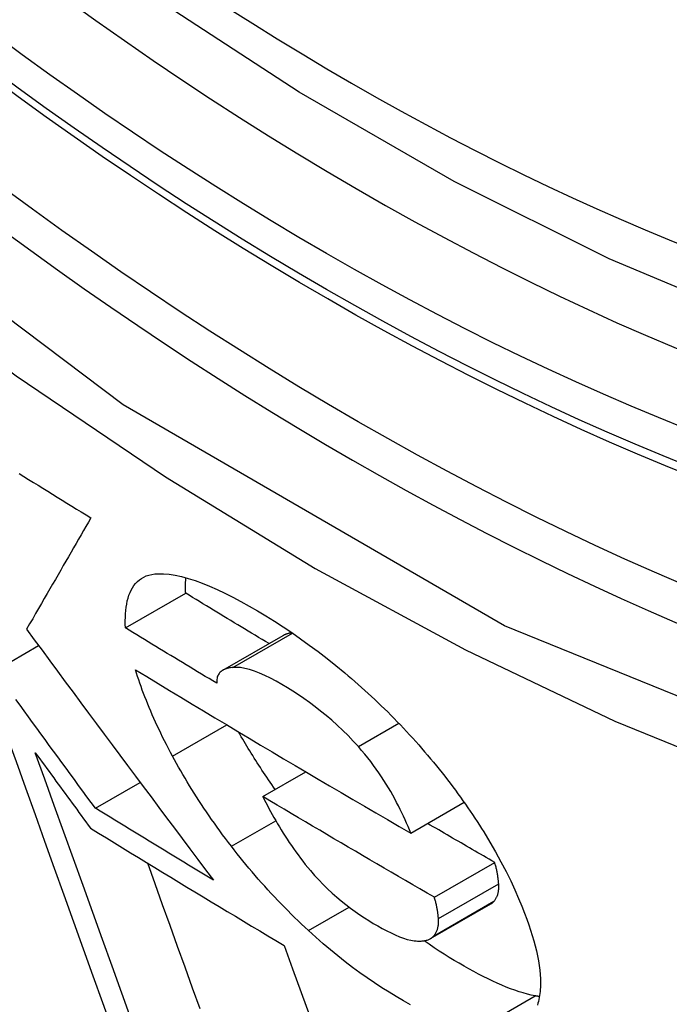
# Model space of a CAD drawing. Header units: inches. Extents: x 23 to 567, y 61 to 264.
# Tile 173 of 256: x 520.704 to 520.7676, y 221.4397 to 221.5361. Entities that reach past the tile are written whole.
import ezdxf

# ---------------------------------------------------------------- set-up
doc = ezdxf.new("R2010")
doc.units = ezdxf.units.IN
doc.header["$MEASUREMENT"] = 0
doc.layers.add('Visible Edges(ANSI)', color=7, linetype='Continuous', lineweight=25)
doc.layers.add('Visible Tangent Edges(ANSI)', color=7, linetype='Continuous', lineweight=25)

msp = doc.modelspace()

# ---------------------------------------------------------------- linework, layer by layer
at = {"layer": 'Visible Edges(ANSI)'}
for p, q in [((520.714376, 221.476545), (520.72027, 221.479948)), ((520.72391, 221.472401), (520.729807, 221.475806)), ((520.701622, 221.472349), (520.705889, 221.474813)), ((520.727818, 221.460037), (520.732019, 221.462462)), ((520.711436, 221.458905), (520.715814, 221.461433)), ((520.742288, 221.456468), (520.747504, 221.459479)), ((520.744595, 221.450189), (520.750494, 221.453595)), ((520.744211, 221.446134), (520.75011, 221.449539))]:
    msp.add_line(p, q, dxfattribs=at)
at = {"layer": 'Visible Edges(ANSI)', "flags": 128}
for points in [[(520.901343, 221.509542), (520.889472, 221.503602), (520.876909, 221.499059), (520.863745, 221.495924), (520.850073, 221.494207), (520.835982, 221.49391), (520.82155, 221.495005), (520.806841, 221.49746), (520.791922, 221.501243), (520.776856, 221.506324), (520.761704, 221.512668), (520.746525, 221.520235), (520.731378, 221.528979), (520.716323, 221.538857), (520.701421, 221.549824), (520.686733, 221.561832), (520.672318, 221.574819), (520.658238, 221.588725), (520.644551, 221.603487), (520.631319, 221.619044)], [(520.703976, 221.491671), (520.704443, 221.49138), (520.704909, 221.491089), (520.705376, 221.490799), (520.705843, 221.490508), (520.70631, 221.490218), (520.706778, 221.489927), (520.707246, 221.489637), (520.707714, 221.489347), (520.708183, 221.489057), (520.708652, 221.488767), (520.709121, 221.488477), (520.709591, 221.488187), (520.710061, 221.487898), (520.71053, 221.487608), (520.711001, 221.487319)], [(520.711001, 221.487319), (520.71076, 221.486904), (520.710519, 221.486487), (520.710278, 221.486069), (520.710036, 221.48565), (520.709792, 221.485228), (520.709548, 221.484805), (520.709302, 221.484379), (520.709054, 221.48395), (520.708805, 221.483518), (520.708553, 221.483082), (520.7083, 221.482643), (520.708044, 221.482199), (520.707785, 221.48175), (520.707523, 221.481297), (520.707259, 221.480838), (520.706991, 221.480374), (520.70672, 221.479903), (520.706445, 221.479427), (520.706166, 221.478943), (520.705884, 221.478453), (520.705597, 221.477955), (520.705306, 221.47745), (520.70501, 221.476937), (520.704709, 221.476415)], [(520.714376, 221.476545), (520.714364, 221.476902), (520.714362, 221.477254), (520.714369, 221.477598), (520.714386, 221.477934), (520.714414, 221.478262), (520.714452, 221.478581), (520.714502, 221.478889), (520.714563, 221.479187), (520.714637, 221.479473), (520.714724, 221.479747), (520.714825, 221.480008), (520.714939, 221.480254), (520.715068, 221.480486), (520.715212, 221.480703), (520.715371, 221.480903), (520.715547, 221.481086), (520.715738, 221.481251), (520.715946, 221.481398), (520.71617, 221.481525), (520.716412, 221.481632), (520.716672, 221.481718), (520.716949, 221.481784), (520.717245, 221.481828), (520.717559, 221.48185)], [(520.717559, 221.48185), (520.718088, 221.481844), (520.718647, 221.481796), (520.719237, 221.481704), (520.719857, 221.481569), (520.720507, 221.481393), (520.721185, 221.481175), (520.721884, 221.48092), (520.722604, 221.480629), (520.723344, 221.480302), (520.724102, 221.479943), (520.724878, 221.479553), (520.725668, 221.479133), (520.726472, 221.478687), (520.727288, 221.478214), (520.728116, 221.477718), (520.728951, 221.477198), (520.729794, 221.476654), (520.730646, 221.476085), (520.731503, 221.475491), (520.732365, 221.474873), (520.733229, 221.47423), (520.734096, 221.473562), (520.734964, 221.472869), (520.735835, 221.472149)], [(520.72027, 221.479948), (520.720267, 221.480013), (520.720264, 221.480079), (520.720262, 221.480144), (520.720261, 221.480209), (520.720259, 221.480273), (520.720258, 221.480338), (520.720257, 221.480402), (520.720256, 221.480466), (520.720256, 221.48053), (520.720256, 221.480593), (520.720256, 221.480656), (520.720257, 221.480719), (520.720258, 221.480782), (520.720259, 221.480845), (520.72026, 221.480907), (520.720262, 221.480969), (520.720264, 221.481031), (520.720267, 221.481092), (520.72027, 221.481154), (520.720273, 221.481215), (520.720276, 221.481275), (520.72028, 221.481336), (520.720284, 221.481396), (520.720289, 221.481456)], [(520.728427, 221.475009), (520.728086, 221.475214), (520.727744, 221.475419), (520.727403, 221.475624), (520.727062, 221.475829), (520.726721, 221.476035), (520.726381, 221.47624), (520.72604, 221.476445), (520.7257, 221.476651), (520.72536, 221.476856), (520.725019, 221.477062), (520.724679, 221.477268), (520.724339, 221.477473), (520.724, 221.477679), (520.72366, 221.477885), (520.72332, 221.478091), (520.722981, 221.478297), (520.722642, 221.478503), (520.722302, 221.478709), (520.721963, 221.478916), (520.721624, 221.479122), (520.721286, 221.479328), (520.720947, 221.479535), (520.720608, 221.479741), (520.72027, 221.479948)], [(520.723313, 221.471135), (520.722938, 221.47136), (520.722564, 221.471584), (520.72219, 221.471809), (520.721816, 221.472034), (520.721442, 221.472259), (520.721068, 221.472484), (520.720695, 221.472709), (520.720322, 221.472934), (520.719949, 221.47316), (520.719576, 221.473385), (520.719203, 221.47361), (520.718831, 221.473835), (520.718459, 221.474061), (520.718086, 221.474286), (520.717715, 221.474512), (520.717343, 221.474738), (520.716971, 221.474963), (520.7166, 221.475189), (520.716229, 221.475415), (520.715858, 221.475641), (520.715487, 221.475867), (520.715116, 221.476093), (520.714746, 221.476319), (520.714376, 221.476545)], [(520.704709, 221.476415), (520.705466, 221.475387), (520.706223, 221.47436), (520.706981, 221.473332), (520.70774, 221.472305), (520.708499, 221.471277), (520.709259, 221.47025), (520.71002, 221.469223), (520.710781, 221.468197), (520.711542, 221.467171), (520.712304, 221.466145), (520.713066, 221.46512), (520.713829, 221.464096), (520.714591, 221.463072), (520.715354, 221.462049), (520.716117, 221.461027), (520.71688, 221.460005), (520.717643, 221.458984), (520.718405, 221.457965), (520.719168, 221.456946), (520.719931, 221.455928), (520.720693, 221.454912), (520.721455, 221.453896), (520.722216, 221.452882), (520.722978, 221.451869)], [(520.73067, 221.476069), (520.73063, 221.476063), (520.73059, 221.476057), (520.73055, 221.476051), (520.730511, 221.476044), (520.730472, 221.476037), (520.730433, 221.476029), (520.730395, 221.476021), (520.730356, 221.476013), (520.730319, 221.476004), (520.730281, 221.475994), (520.730245, 221.475984), (520.730208, 221.475974), (520.730172, 221.475963), (520.730136, 221.475951), (520.730101, 221.475939), (520.730066, 221.475927), (520.730032, 221.475914), (520.729998, 221.4759), (520.729965, 221.475886), (520.729932, 221.475871), (520.7299, 221.475856), (520.729869, 221.47584), (520.729837, 221.475823), (520.729807, 221.475806)], [(520.724885, 221.472677), (520.724773, 221.472664), (520.724662, 221.472648), (520.724554, 221.472628), (520.724448, 221.472606), (520.724345, 221.472579), (520.724245, 221.472549), (520.724149, 221.472514), (520.724056, 221.472476), (520.723967, 221.472433), (520.723883, 221.472385), (520.723803, 221.472333), (520.723728, 221.472276), (520.723658, 221.472213), (520.723594, 221.472146), (520.723535, 221.472073), (520.723482, 221.471994), (520.723436, 221.47191), (520.723396, 221.471819), (520.723363, 221.471722), (520.723337, 221.471618), (520.723319, 221.471508), (520.723309, 221.471391), (520.723307, 221.471267), (520.723313, 221.471135)], [(520.737166, 221.464926), (520.736669, 221.465471), (520.736158, 221.466003), (520.735632, 221.466522), (520.735096, 221.467025), (520.734556, 221.467508), (520.734014, 221.46797), (520.733469, 221.468413), (520.732924, 221.468836), (520.732379, 221.46924), (520.731836, 221.469626), (520.731296, 221.469993), (520.730762, 221.470342), (520.730233, 221.470673), (520.729692, 221.470999), (520.72912, 221.471327), (520.728561, 221.471626), (520.728019, 221.471892), (520.727495, 221.472125), (520.72699, 221.47232), (520.72651, 221.472476), (520.726059, 221.47259), (520.725638, 221.472661), (520.725247, 221.47269), (520.724885, 221.472677)], [(520.718988, 221.463987), (520.718785, 221.464368), (520.718586, 221.464747), (520.718392, 221.465123), (520.718203, 221.465497), (520.718018, 221.465868), (520.717838, 221.466237), (520.717663, 221.466603), (520.717492, 221.466967), (520.717326, 221.467329), (520.717165, 221.467687), (520.717007, 221.468044), (520.716855, 221.468398), (520.716706, 221.46875), (520.716563, 221.469099), (520.716423, 221.469446), (520.716288, 221.46979), (520.716157, 221.470132), (520.71603, 221.470472), (520.715908, 221.470809), (520.715789, 221.471144), (520.715675, 221.471477), (520.715565, 221.471807), (520.715459, 221.472135), (520.715358, 221.472461)], [(520.715358, 221.472461), (520.716464, 221.471786), (520.717572, 221.471112), (520.718682, 221.470439), (520.719793, 221.469766), (520.720906, 221.469094), (520.722019, 221.468422), (520.723134, 221.467752), (520.72425, 221.467082), (520.725367, 221.466414), (520.726485, 221.465745), (520.727605, 221.465078), (520.728726, 221.464412), (520.729848, 221.463746), (520.730972, 221.46308), (520.732098, 221.462416), (520.733225, 221.461752), (520.734353, 221.461089), (520.735483, 221.460426), (520.736614, 221.459764), (520.737746, 221.459104), (520.738879, 221.458444), (520.740014, 221.457784), (520.74115, 221.457126), (520.742288, 221.456468)], [(520.735835, 221.472149), (520.736164, 221.47187), (520.736492, 221.471589), (520.73682, 221.471305), (520.737146, 221.471019), (520.737471, 221.47073), (520.737795, 221.470438), (520.738118, 221.470143), (520.73844, 221.469846), (520.73876, 221.469546), (520.73908, 221.469244), (520.739398, 221.468938), (520.739715, 221.46863), (520.74003, 221.468319), (520.740345, 221.468005), (520.740657, 221.467689), (520.740966, 221.467372), (520.741273, 221.467053), (520.741578, 221.466732), (520.741879, 221.46641), (520.742179, 221.466086), (520.742475, 221.465761), (520.742769, 221.465434), (520.743061, 221.465106), (520.74335, 221.464776)], [(520.711436, 221.458905), (520.711026, 221.459463), (520.710616, 221.460021), (520.710207, 221.46058), (520.709797, 221.461138), (520.709388, 221.461697), (520.708978, 221.462256), (520.708569, 221.462816), (520.708159, 221.463375), (520.70775, 221.463935), (520.707341, 221.464495), (520.706932, 221.465055), (520.706522, 221.465615), (520.706113, 221.466176), (520.705705, 221.466736), (520.705296, 221.467297), (520.704887, 221.467858), (520.704478, 221.468419), (520.70407, 221.46898), (520.703662, 221.469542)], [(520.702759, 221.466063), (520.70368, 221.463481), (520.704606, 221.460887), (520.705537, 221.458282), (520.706472, 221.455669), (520.707411, 221.453047), (520.708352, 221.450419), (520.709296, 221.447786), (520.710243, 221.445149), (520.711191, 221.442509), (520.712139, 221.439869), (520.713089, 221.437229)], [(520.729033, 221.460739), (520.728864, 221.460977), (520.728697, 221.461216), (520.728531, 221.461454), (520.728368, 221.461691), (520.728206, 221.461928), (520.728046, 221.462165), (520.727887, 221.462402), (520.727731, 221.462638), (520.727576, 221.462874), (520.727422, 221.463109), (520.727271, 221.463344), (520.727121, 221.463579), (520.726972, 221.463813), (520.726826, 221.464047), (520.726681, 221.46428), (520.726537, 221.464514), (520.726396, 221.464746), (520.726256, 221.464979), (520.726117, 221.465211), (520.72598, 221.465442), (520.725845, 221.465673), (520.725711, 221.465904), (520.725579, 221.466135), (520.725449, 221.466365)], [(520.742288, 221.456468), (520.742157, 221.456789), (520.74202, 221.457115), (520.741878, 221.457444), (520.74173, 221.457776), (520.741576, 221.458111), (520.741417, 221.458449), (520.741251, 221.458789), (520.74108, 221.459132), (520.740902, 221.459476), (520.740717, 221.459824), (520.740523, 221.460176), (520.740321, 221.460532), (520.74011, 221.460891), (520.73989, 221.461253), (520.739661, 221.461618), (520.739423, 221.461984), (520.739176, 221.462352), (520.738919, 221.462721), (520.738652, 221.46309), (520.738375, 221.463459), (520.738089, 221.463828), (520.737792, 221.464195), (520.737484, 221.464562), (520.737166, 221.464926)], [(520.705565, 221.464338), (520.705789, 221.46403), (520.706014, 221.463721), (520.706238, 221.463413), (520.706463, 221.463105), (520.706687, 221.462797), (520.706912, 221.462489), (520.707136, 221.46218), (520.707361, 221.461872), (520.707586, 221.461564), (520.707811, 221.461256), (520.708035, 221.460948), (520.70826, 221.460641), (520.708485, 221.460333), (520.70871, 221.460025), (520.708935, 221.459717), (520.70916, 221.459409), (520.709385, 221.459102), (520.70961, 221.458794), (520.709835, 221.458487), (520.71006, 221.458179), (520.710285, 221.457872), (520.71051, 221.457564), (520.710735, 221.457257), (520.71096, 221.45695)], [(520.714973, 221.438145), (520.714021, 221.440786), (520.713071, 221.443426), (520.712122, 221.446063), (520.711175, 221.448697), (520.71023, 221.451325), (520.709289, 221.453946), (520.708351, 221.45656), (520.707417, 221.459164), (520.706488, 221.461757), (520.705565, 221.464338)], [(520.724737, 221.455172), (520.724449, 221.455549), (520.724165, 221.455926), (520.723886, 221.456302), (520.723611, 221.456677), (520.72334, 221.457051), (520.723074, 221.457424), (520.722812, 221.457796), (520.722555, 221.458168), (520.722301, 221.458539), (520.722052, 221.458908), (520.721807, 221.459277), (520.721566, 221.459645), (520.72133, 221.460012), (520.721097, 221.460378), (520.720869, 221.460743), (520.720644, 221.461108), (520.720423, 221.461471), (520.720207, 221.461833), (520.719994, 221.462195), (520.719785, 221.462555), (520.71958, 221.462915), (520.719379, 221.463273), (520.719182, 221.46363), (520.718988, 221.463987)], [(520.74335, 221.464776), (520.743646, 221.464432), (520.743939, 221.464089), (520.744228, 221.463745), (520.744513, 221.463402), (520.744794, 221.463058), (520.745071, 221.462715), (520.745344, 221.462372), (520.745614, 221.462029), (520.745879, 221.461686), (520.746141, 221.461344), (520.746399, 221.461001), (520.746654, 221.460659), (520.746904, 221.460317), (520.747151, 221.459975), (520.747395, 221.459634), (520.747635, 221.459292), (520.747871, 221.458951), (520.748103, 221.45861), (520.748333, 221.45827), (520.748558, 221.45793), (520.74878, 221.45759), (520.748999, 221.457251), (520.749214, 221.456912), (520.749426, 221.456573)], [(520.744595, 221.450189), (520.74389, 221.450596), (520.743186, 221.451004), (520.742482, 221.451412), (520.741779, 221.45182), (520.741076, 221.452228), (520.740374, 221.452637), (520.739672, 221.453046), (520.738971, 221.453455), (520.738271, 221.453864), (520.737571, 221.454274), (520.736871, 221.454684), (520.736172, 221.455094), (520.735473, 221.455504), (520.734775, 221.455915), (520.734077, 221.456326), (520.73338, 221.456737), (520.732683, 221.457149), (520.731986, 221.457561), (520.73129, 221.457973), (520.730595, 221.458385), (520.7299, 221.458798), (520.729205, 221.459211), (520.728511, 221.459624), (520.727818, 221.460037)], [(520.727818, 221.460037), (520.727962, 221.459753), (520.728109, 221.459465), (520.728261, 221.459174), (520.728416, 221.458881), (520.728576, 221.458586), (520.72874, 221.458289), (520.728908, 221.457989), (520.72908, 221.457689), (520.729256, 221.457387), (520.729437, 221.457083), (520.729621, 221.456779), (520.72981, 221.456475), (520.730004, 221.456169), (520.730201, 221.455864), (520.730403, 221.455559), (520.73061, 221.455253), (520.730823, 221.454946), (520.731042, 221.454638), (520.731266, 221.454329), (520.731496, 221.45402), (520.731732, 221.453712), (520.731974, 221.453404), (520.732221, 221.453096), (520.732475, 221.45279)], [(520.722978, 221.451869), (520.722494, 221.452161), (520.722011, 221.452454), (520.721528, 221.452746), (520.721045, 221.453038), (520.720562, 221.453331), (520.72008, 221.453624), (520.719598, 221.453916), (520.719116, 221.454209), (520.718634, 221.454502), (520.718152, 221.454795), (520.717671, 221.455088), (520.71719, 221.455381), (520.716709, 221.455674), (520.716229, 221.455967), (520.715749, 221.456261), (520.715268, 221.456554), (520.714789, 221.456848), (520.714309, 221.457141), (520.71383, 221.457435), (520.71335, 221.457729), (520.712871, 221.458023), (520.712393, 221.458317), (520.711914, 221.458611), (520.711436, 221.458905)], [(520.750494, 221.453595), (520.750219, 221.453754), (520.749944, 221.453912), (520.74967, 221.454071), (520.749396, 221.45423), (520.749121, 221.454388), (520.748847, 221.454547), (520.748573, 221.454706), (520.748299, 221.454865), (520.748025, 221.455024), (520.747751, 221.455183), (520.747477, 221.455342), (520.747204, 221.455501), (520.74693, 221.45566), (520.746656, 221.455819), (520.746383, 221.455978), (520.74611, 221.456138), (520.745836, 221.456297), (520.745563, 221.456456), (520.74529, 221.456616), (520.745016, 221.456775), (520.744743, 221.456934), (520.74447, 221.457094), (520.744197, 221.457253), (520.743924, 221.457413)], [(520.71096, 221.45695), (520.711743, 221.456468), (520.712526, 221.455987), (520.71331, 221.455505), (520.714095, 221.455024), (520.71488, 221.454544), (520.715666, 221.454063), (520.716452, 221.453583), (520.717239, 221.453103), (520.718026, 221.452624), (520.718813, 221.452144), (520.719601, 221.451666), (520.720389, 221.451187), (520.721178, 221.450709), (520.721968, 221.450231), (520.722757, 221.449753), (520.723548, 221.449276), (520.724339, 221.448798), (520.72513, 221.448322), (520.725923, 221.447845), (520.726715, 221.447369), (520.727509, 221.446892), (520.728303, 221.446417), (520.729097, 221.445941), (520.729892, 221.445466)], [(520.749426, 221.456573), (520.750023, 221.455589), (520.750585, 221.454617), (520.751111, 221.453659), (520.751603, 221.452714), (520.752062, 221.451783), (520.752473, 221.450898), (520.752835, 221.450076), (520.753148, 221.44932), (520.753417, 221.448638), (520.753642, 221.448035), (520.753834, 221.447493), (520.754011, 221.446961), (520.754175, 221.446439), (520.754325, 221.445927), (520.75446, 221.445424), (520.75458, 221.444931), (520.754685, 221.444448), (520.754774, 221.443976), (520.754848, 221.443515), (520.754906, 221.443065), (520.754947, 221.442627), (520.754972, 221.4422), (520.75498, 221.441785), (520.75497, 221.441382)], [(520.732276, 221.446925), (520.731935, 221.447243), (520.731596, 221.447564), (520.731258, 221.447888), (520.730923, 221.448214), (520.73059, 221.448542), (520.730259, 221.448873), (520.72993, 221.449206), (520.729602, 221.449542), (520.729278, 221.44988), (520.728955, 221.450221), (520.728634, 221.450564), (520.728316, 221.45091), (520.727999, 221.451258), (520.727685, 221.451609), (520.727375, 221.451961), (520.727067, 221.452314), (520.726764, 221.452668), (520.726464, 221.453023), (520.726167, 221.453379), (520.725874, 221.453736), (520.725585, 221.454093), (520.725299, 221.454452), (520.725016, 221.454812), (520.724737, 221.455172)], [(520.721689, 221.439258), (520.720953, 221.441299), (520.720218, 221.443339), (520.719483, 221.445379), (520.718749, 221.447418), (520.718015, 221.449455), (520.717283, 221.45149), (520.716553, 221.453521)], [(520.750889, 221.451498), (520.750883, 221.451577), (520.750876, 221.451656), (520.750868, 221.451737), (520.750859, 221.451818), (520.75085, 221.4519), (520.75084, 221.451983), (520.750829, 221.452067), (520.750818, 221.452152), (520.750805, 221.452237), (520.750791, 221.452323), (520.750777, 221.45241), (520.750762, 221.452497), (520.750745, 221.452586), (520.750728, 221.452674), (520.75071, 221.452764), (520.75069, 221.452854), (520.75067, 221.452945), (520.750648, 221.453036), (520.750625, 221.453128), (520.750601, 221.45322), (520.750576, 221.453313), (520.75055, 221.453407), (520.750522, 221.453501), (520.750494, 221.453595)], [(520.732475, 221.45279), (520.732874, 221.452329), (520.733287, 221.451876), (520.733715, 221.451433), (520.734151, 221.451005), (520.734593, 221.450595), (520.73504, 221.450201), (520.73549, 221.449823), (520.735943, 221.449462), (520.736397, 221.449116), (520.73685, 221.448787), (520.7373, 221.448475), (520.737746, 221.448179), (520.738188, 221.447898), (520.738625, 221.447632), (520.739065, 221.447375), (520.739503, 221.44713), (520.739934, 221.446901), (520.740358, 221.446689), (520.740773, 221.446497), (520.741176, 221.446327), (520.741566, 221.446182), (520.741939, 221.446065), (520.742293, 221.445978), (520.742625, 221.445924)], [(520.750422, 221.449791), (520.750465, 221.449841), (520.750507, 221.449893), (520.750546, 221.449946), (520.750583, 221.450002), (520.750619, 221.450059), (520.750652, 221.450118), (520.750684, 221.450178), (520.750713, 221.450241), (520.750741, 221.450305), (520.750766, 221.450371), (520.750789, 221.450439), (520.75081, 221.450509), (520.750829, 221.45058), (520.750846, 221.450654), (520.75086, 221.45073), (520.750873, 221.450807), (520.750883, 221.450886), (520.750891, 221.450968), (520.750896, 221.451051), (520.7509, 221.451136), (520.7509, 221.451224), (520.750899, 221.451313), (520.750895, 221.451405), (520.750889, 221.451498)], [(520.74499, 221.448092), (520.744984, 221.448171), (520.744977, 221.448251), (520.744969, 221.448331), (520.744961, 221.448412), (520.744951, 221.448495), (520.744941, 221.448578), (520.74493, 221.448661), (520.744919, 221.448746), (520.744906, 221.448831), (520.744892, 221.448917), (520.744878, 221.449004), (520.744863, 221.449092), (520.744846, 221.44918), (520.744829, 221.449269), (520.744811, 221.449358), (520.744791, 221.449448), (520.744771, 221.449539), (520.744749, 221.44963), (520.744726, 221.449722), (520.744702, 221.449815), (520.744677, 221.449907), (520.744651, 221.450001), (520.744623, 221.450095), (520.744595, 221.450189)], [(520.75011, 221.449539), (520.750124, 221.449548), (520.750139, 221.449557), (520.750153, 221.449566), (520.750168, 221.449575), (520.750182, 221.449584), (520.750196, 221.449593), (520.75021, 221.449603), (520.750223, 221.449613), (520.750237, 221.449623), (520.75025, 221.449633), (520.750264, 221.449643), (520.750277, 221.449653), (520.75029, 221.449664), (520.750302, 221.449675), (520.750315, 221.449686), (520.750328, 221.449697), (520.75034, 221.449708), (520.750352, 221.449719), (520.750364, 221.449731), (520.750376, 221.449743), (520.750388, 221.449754), (520.750399, 221.449767), (520.750411, 221.449779), (520.750422, 221.449791)], [(520.744523, 221.446385), (520.744566, 221.446435), (520.744608, 221.446487), (520.744647, 221.446541), (520.744684, 221.446596), (520.74472, 221.446653), (520.744753, 221.446712), (520.744785, 221.446772), (520.744814, 221.446835), (520.744842, 221.446899), (520.744867, 221.446965), (520.74489, 221.447033), (520.744911, 221.447103), (520.74493, 221.447175), (520.744947, 221.447248), (520.744961, 221.447324), (520.744974, 221.447401), (520.744984, 221.447481), (520.744992, 221.447562), (520.744997, 221.447645), (520.745001, 221.447731), (520.745002, 221.447818), (520.745, 221.447907), (520.744996, 221.447999), (520.74499, 221.448092)], [(520.742269, 221.439653), (520.741572, 221.440046), (520.740871, 221.440457), (520.740171, 221.440884), (520.739464, 221.441331), (520.738751, 221.441799), (520.738034, 221.442287), (520.737314, 221.442797), (520.736593, 221.443325), (520.735872, 221.443873), (520.735151, 221.444442), (520.734431, 221.445031), (520.733712, 221.44564), (520.732993, 221.446272), (520.732276, 221.446925)], [(520.742625, 221.445924), (520.742729, 221.445913), (520.74283, 221.445904), (520.74293, 221.445898), (520.743028, 221.445895), (520.743124, 221.445893), (520.743219, 221.445894), (520.743311, 221.445898), (520.743401, 221.445904), (520.74349, 221.445913), (520.743576, 221.445924), (520.74366, 221.445939), (520.743742, 221.445956), (520.743821, 221.445975), (520.743899, 221.445998), (520.743973, 221.446023), (520.744045, 221.446052), (520.744115, 221.446083), (520.744181, 221.446117), (520.744245, 221.446154), (520.744306, 221.446194), (520.744365, 221.446237), (520.744421, 221.446284), (520.744473, 221.446333), (520.744523, 221.446385)], [(520.754456, 221.440535), (520.754077, 221.440616), (520.75369, 221.44071), (520.753294, 221.440819), (520.75289, 221.440943), (520.752477, 221.44108), (520.752056, 221.441232), (520.751627, 221.441397), (520.75119, 221.441576), (520.750747, 221.441767), (520.750298, 221.441971), (520.749843, 221.442188), (520.749383, 221.442415), (520.748918, 221.442655), (520.748447, 221.442905), (520.747973, 221.443166), (520.747495, 221.443437), (520.747012, 221.443719), (520.746531, 221.444006), (520.746048, 221.444303), (520.745563, 221.444608), (520.745075, 221.444923), (520.744584, 221.445248), (520.744092, 221.445583), (520.743597, 221.445928)], [(520.729892, 221.445466), (520.730732, 221.443167), (520.731575, 221.44086), (520.732421, 221.438544)], [(520.75497, 221.441382), (520.754958, 221.441168), (520.754941, 221.440959), (520.754919, 221.440755), (520.754892, 221.440555), (520.754859, 221.44036), (520.754822, 221.440169), (520.754779, 221.439984), (520.754731, 221.439803), (520.754678, 221.439627)], [(520.754877, 221.44046), (520.754859, 221.440463), (520.754842, 221.440466), (520.754825, 221.440468), (520.754807, 221.440471), (520.75479, 221.440474), (520.754773, 221.440477), (520.754755, 221.44048), (520.754738, 221.440483), (520.75472, 221.440486), (520.754703, 221.440489), (520.754685, 221.440492), (520.754668, 221.440495), (520.75465, 221.440499), (520.754633, 221.440502), (520.754615, 221.440505), (520.754597, 221.440508), (520.75458, 221.440512), (520.754562, 221.440515), (520.754544, 221.440518), (520.754527, 221.440521), (520.754509, 221.440525), (520.754491, 221.440528), (520.754474, 221.440532), (520.754456, 221.440535)]]:
    msp.add_lwpolyline(points, dxfattribs=at)
at = {"layer": 'Visible Edges(ANSI)'}
msp.add_ellipse((520.73754, 221.776382), major_axis=(0.15748, -0.272764), ratio=0.57735, start_param=2.363977, end_param=7.060801, dxfattribs=at)
msp.add_ellipse((520.73406, 221.774373), major_axis=(0.159941, -0.277026), ratio=0.57735, dxfattribs=at)
at = {"layer": 'Visible Tangent Edges(ANSI)'}
for p, q in [((520.724885, 221.472677), (520.730712, 221.47604)), ((520.718988, 221.463987), (520.724299, 221.467053)), ((520.737166, 221.464926), (520.741122, 221.46721)), ((520.724737, 221.455172), (520.729084, 221.457682)), ((520.74499, 221.448092), (520.750889, 221.451498)), ((520.744523, 221.446385), (520.750422, 221.449791)), ((520.732276, 221.446925), (520.736255, 221.449222)), ((520.748557, 221.437129), (520.754456, 221.440535))]:
    msp.add_line(p, q, dxfattribs=at)
at = {"layer": 'Visible Tangent Edges(ANSI)', "flags": 128}
for points in [[(520.982496, 221.629169), (520.979577, 221.587964), (520.971168, 221.550917), (520.95741, 221.518802), (520.93867, 221.492385), (520.915424, 221.472314), (520.888197, 221.459069), (520.857489, 221.452824), (520.823906, 221.453732), (520.788319, 221.461773), (520.751459, 221.47676), (520.714163, 221.498398), (520.677367, 221.526112), (520.641728, 221.559417), (520.608154, 221.597497), (520.577437, 221.639403)], [(520.582354, 221.626706), (520.594347, 221.610131), (520.606819, 221.594085), (520.619728, 221.578623), (520.633034, 221.563799), (520.646695, 221.549666), (520.660652, 221.536292), (520.674829, 221.523742), (520.689186, 221.512047), (520.703684, 221.501236), (520.718285, 221.491337), (520.732951, 221.482379), (520.74764, 221.474393), (520.762263, 221.467435), (520.776766, 221.461523), (520.791106, 221.456668), (520.805239, 221.452881), (520.819123, 221.450173), (520.832714, 221.448554), (520.845969, 221.448034), (520.858836, 221.448621), (520.87124, 221.450299), (520.883154, 221.453057), (520.894555, 221.456882)]]:
    msp.add_lwpolyline(points, dxfattribs=at)
at = {"layer": 'Visible Tangent Edges(ANSI)'}
for centre, major_axis, start_param, end_param in [((520.736546, 221.775808), (-0.173181, 0.299958), 5.05527, 10.652693), ((520.736496, 221.775779), (0.150591, -0.26083), 4.097754, 6.89782)]:
    msp.add_ellipse(centre, major_axis=major_axis, ratio=0.57735, start_param=start_param, end_param=end_param, dxfattribs=at)
for centre, major_axis in [((520.737138, 221.77615), (-0.171108, 0.296368)), ((520.734164, 221.774433), (0.162695, -0.281797)), ((520.73406, 221.774373), (-0.162099, 0.280763))]:
    msp.add_ellipse(centre, major_axis=major_axis, ratio=0.57735, dxfattribs=at)

doc.saveas('drawing.dxf')
